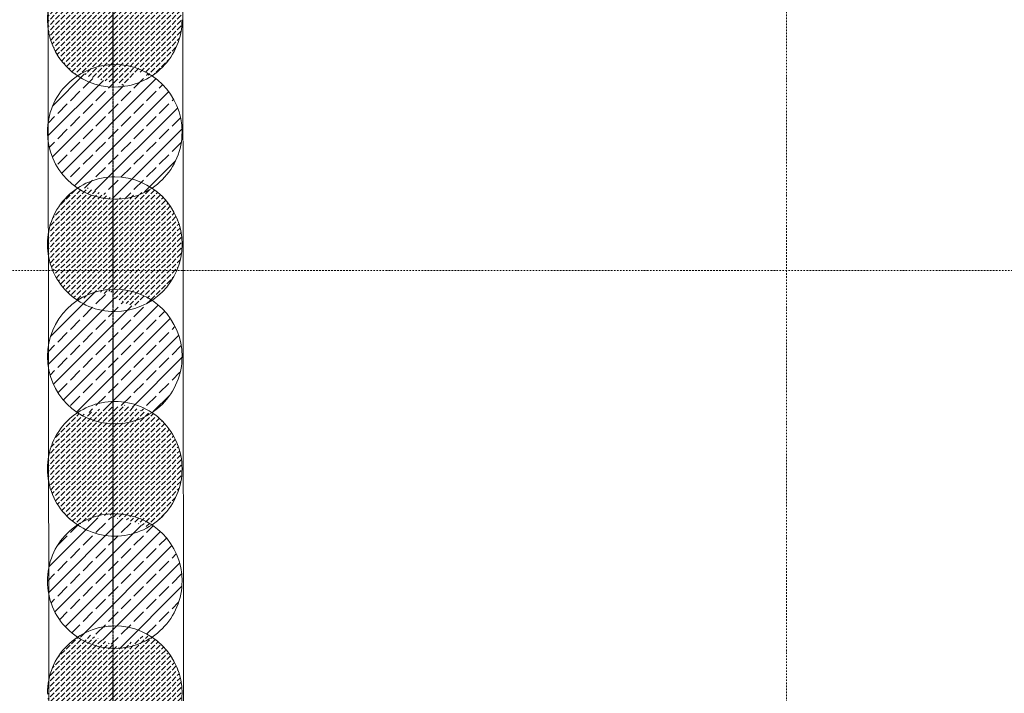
# Model space of a CAD drawing. Header units: millimetres. Extents: x 1523 to 73204, y -91281 to 10268.
# Tile 78 of 120: x 49681 to 56261, y -78926 to -74426. Entities that reach past the tile are written whole.
import ezdxf

# ---------------------------------------------------------------- set-up
doc = ezdxf.new("R2010")
doc.units = ezdxf.units.MM
doc.linetypes.add('IMPORT-STRICHPUNKT _7_', pattern=[20, 10, -5, 0, -5])
doc.linetypes.add('Rasterlinie', pattern=[22.224999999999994, 12.7, -3.174999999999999, 3.174999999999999, -3.174999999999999])
for name, color, linetype, lineweight, true_color in [('10 A--Wand außen _ Verbau _Bohrpfahlwand_ _Aktuell_', 7, 'Continuous', 13, 0x656565), ('10 A--Wand außen _ Verbau _modelliert_ _aktuell_', 7, 'Continuous', 13, 0x656565), ('90 A--Achsraster _1_50_', 7, 'IMPORT-STRICHPUNKT _7_', 13, 0x656565), ('Xref_706_5_--_ÜP_-1_000_16_Übersichtsplan UG_IFC 2025_01_13_dwg', 7, 'Continuous', 13, 0x767676)]:
    doc.layers.add(name, color=color, linetype=linetype, lineweight=lineweight, true_color=true_color)
doc.layers.add('S-GRID-____-OTLN', color=7, linetype='Continuous', lineweight=9)
pattern_1 = [(131.336, (0, 0), (90.10191527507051, 79.25682849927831), []), (131.336, (-45.051, -39.629), (90.10191527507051, 79.25682849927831), [90, -30])]
pattern_2 = [(131.336, (0, 0), (37.54246469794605, 33.02367854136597), [37.5, -12.5]), (131.336, (-35.283, 2.259), (37.54246469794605, 33.02367854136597), [37.5, -12.5])]

# ---------------------------------------------------------------- blocks, each defined once
blk = doc.blocks.new('Xref_706_5_--_ÜP_-1_000_11_Übersichtsplan UG_IFC 2024_09_30_dwg_Standard-Rastermarker_3-41960556-SuD_-1UG gesamt Plot  - Blatt 7')
at = {"layer": '90 A--Achsraster _1_50_', "color": 9, "true_color": 0xcbcbcb}
blk.add_line((0, 0), (23499.99999999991, 5.414335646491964e-13), dxfattribs=at)
blk = doc.blocks.new('Xref_706_5_--_ÜP_-1_000_11_Übersichtsplan UG_IFC 2024_09_30_dwg_Standard-Rastermarker_18-41960571-SuD_-1UG gesamt Plot  - Blatt 7')
at = {"layer": '90 A--Achsraster _1_50_', "color": 9, "true_color": 0xcbcbcb}
blk.add_line((77457.76427660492, 0), (99659.22578568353, -2.165734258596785e-12), dxfattribs=at)
blk = doc.blocks.new('Xref_706_5_--_ÜP_-1_000_16_Übersichtsplan UG_IFC 2025_01_13_dwg-35469238-SuD_-1UG gesamt Plot  - Blatt 7')
at = {"layer": '10 A--Wand außen _ Verbau _modelliert_ _aktuell_', "true_color": 0xcbcbcb}
h = blk.add_hatch(dxfattribs=at)
h.set_pattern_fill('FP_5', color=9, style=0, pattern_type=2)
h.set_pattern_definition(pattern_2)
h.paths.add_polyline_path([(69844.992197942, -80872.66968613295), (69760.82177667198, -80784.60484967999), (69764.50259158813, -80727.12014915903), (69788.00781175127, -80716.28044478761), (69783.96030212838, -80705.17236761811), (69786.51264093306, -80702.2933971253), (69785.20801347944, -80699.46439418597), (69787.2541258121, -80696.73144908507), (69768.53926839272, -80664.0778168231), (69722.6134837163, -80607.29910750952), (69667.00030855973, -80557.995488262), (69604.03051561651, -80518.51793389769), (69535.42175668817, -80489.94328918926), (69463.0454998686, -80473.05099595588), (69388.87598077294, -80468.30183192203), (69314.93635053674, -80475.82534190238), (69243.2434895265, -80495.41630415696), (69175.75299210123, -80526.54032830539), (69114.3058230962, -80568.34843210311), (69060.57810110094, -80619.70019946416), (69038.78691253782, -80648.80618796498), (69040.46775680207, -80651.77777460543), (69038.38379303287, -80655.10186013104), (69042.56569946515, -80664.17006236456), (69027.6909488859, -80684.03792400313), (69046.71201202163, -80870.97332764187), (68949.6153962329, -80963.77612367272), (69027.57713321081, -81078.35984292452), (69000.720145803, -81104.02915698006), (69010.64729204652, -81131.27344218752), (69008.09495324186, -81134.15241268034), (69009.39958069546, -81136.98141561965), (69007.35346836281, -81139.71436072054), (69026.06832578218, -81172.36799298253), (69071.9941104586, -81229.14670229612), (69127.60728561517, -81278.4503215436), (69190.57707855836, -81317.92787590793), (69259.18583748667, -81346.50252061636), (69331.56209430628, -81363.39481384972), (69405.73161340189, -81368.14397788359), (69479.67124363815, -81360.62046790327), (69551.36410464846, -81341.02950564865), (69618.85460207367, -81309.9054815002), (69680.30177107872, -81268.09737770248), (69734.02949307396, -81216.74561034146), (69755.8206816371, -81187.63962184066), (69747.92034439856, -81173.67251192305), (69749.79787306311, -81167.85062418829), (69737.13070787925, -81154.59737187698), (69766.89133667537, -81114.84678567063), (69798.09006727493, -81018.10498329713)])
h = blk.add_hatch(dxfattribs=at)
h.set_pattern_fill('FP_4', color=9, style=0, pattern_type=2)
h.set_pattern_definition(pattern_1)
h.paths.add_polyline_path([(70594.85133832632, -80994.90332269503), (70554.41131284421, -80777.69896016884), (70534.5573841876, -80762.83464099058), (70541.59088269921, -80758.85622236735), (70533.73490162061, -80747.30994896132), (70535.72133908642, -80744.65671020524), (70517.00648166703, -80712.00307794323), (70471.08069699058, -80655.22436862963), (70415.46752183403, -80605.92074938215), (70352.49772889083, -80566.44319501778), (70283.88896996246, -80537.86855030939), (70211.51271314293, -80520.976257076), (70137.34319404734, -80516.22709304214), (70063.403563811, -80523.75060302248), (69991.71070280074, -80543.34156527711), (69924.22020537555, -80574.46558942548), (69861.32065858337, -80617.66184376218), (69807.26013904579, -80670.00987814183), (69785.20801347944, -80699.46439418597), (69786.51264093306, -80702.2933971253), (69783.96030212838, -80705.17236761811), (69788.00781175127, -80716.28044478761), (69764.50259158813, -80727.12014915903), (69760.82177667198, -80784.60484967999), (69844.992197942, -80872.66968613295), (69766.89133667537, -81114.84678567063), (69737.13070787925, -81154.59737187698), (69749.79787306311, -81167.85062418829), (69747.92034439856, -81173.67251192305), (69773.72174880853, -81219.28715349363), (69820.46132373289, -81277.07196341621), (69876.07449888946, -81326.3755826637), (69939.04429183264, -81365.85313702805), (70007.65305076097, -81394.42778173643), (70080.02930758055, -81411.32007496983), (70154.19882667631, -81416.06923900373), (70228.1384569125, -81408.54572902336), (70299.83131792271, -81388.95476676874), (70367.32181534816, -81357.83074262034), (70430.22136214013, -81314.63448828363), (70482.49670634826, -81264.67087146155), (70504.28789491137, -81235.5648829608), (70502.65607247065, -81232.67996264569), (70513.48530734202, -81220.46487286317), (70504.14303867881, -81170.28732017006), (70593.8124947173, -80996.91192108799), (70593.38320107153, -80995.73375787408)])
h = blk.add_hatch(dxfattribs=at)
h.set_pattern_fill('FP_5', color=9, style=0, pattern_type=2)
h.set_pattern_definition(pattern_2)
h.paths.add_polyline_path([(71328.3229248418, -80895.45440599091), (71256.81646146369, -80841.91865932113), (71283.21943485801, -80790.86865576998), (71266.28748518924, -80760.93443967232), (71219.54791026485, -80703.14962974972), (71163.93473510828, -80653.84601050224), (71100.96494216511, -80614.3684561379), (71032.35618323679, -80585.79381142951), (70959.97992641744, -80568.90151819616), (70885.81040732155, -80564.15235416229), (70811.41051780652, -80571.80163569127), (70740.17791607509, -80591.26682639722), (70672.68741864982, -80622.39085054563), (70611.24024964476, -80664.19895434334), (70557.51252764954, -80715.5507217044), (70533.73490162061, -80747.30994896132), (70541.59088269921, -80758.85622236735), (70534.5573841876, -80762.83464099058), (70554.41131284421, -80777.69896016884), (70594.85133832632, -80994.90332269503), (70593.38320107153, -80995.73375787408), (70593.8124947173, -80996.91192108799), (70504.14303867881, -81170.28732017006), (70513.48530734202, -81220.46487286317), (70502.65607247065, -81232.67996264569), (70523.00275233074, -81268.2185152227), (70568.92853700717, -81324.9972245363), (70624.54171216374, -81374.30084378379), (70687.51150510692, -81413.77839814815), (70756.12026403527, -81442.35304285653), (70828.49652085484, -81459.24533608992), (70902.6660399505, -81463.99450012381), (70976.60567018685, -81456.47099014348), (71048.298531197, -81436.88002788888), (71115.78902862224, -81405.75600374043), (71177.23619762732, -81363.94789994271), (71230.96391962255, -81312.59613258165), (71251.9693029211, -81284.53972606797), (71251.02286031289, -81283.5494932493), (71235.84276933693, -81250.63241652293), (71241.8472039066, -81239.02287537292), (71219.8988361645, -81216.0589958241), (71204.70725216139, -81134.46462787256), (71231.38869660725, -81082.87620207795), (71192.78436392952, -81070.4265045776), (71256.45405753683, -81034.41246485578), (71310.44115639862, -80930.02870672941)])
h = blk.add_hatch(dxfattribs=at)
h.set_pattern_fill('FP_4', color=9, style=0, pattern_type=2)
h.set_pattern_definition(pattern_1)
h.paths.add_polyline_path([(72017.99987850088, -81307.66211418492), (71990.09781782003, -81205.55490105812), (71969.12785660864, -80999.46609648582), (72034.98162893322, -80872.13819061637), (72034.38801350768, -80840.44788327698), (72032.1955131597, -80837.2254711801), (71992.57990970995, -80779.00071427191), (71941.22814234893, -80725.27299227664), (71881.73345377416, -80680.73026948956), (71815.71870399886, -80646.58755527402), (71744.98460330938, -80623.77617387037), (71671.46059358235, -80612.91836029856), (71597.15221814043, -80614.31028740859), (71524.08641575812, -80627.91398705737), (71454.25623105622, -80653.35838578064), (71389.56644943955, -80689.9494267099), (71331.78163951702, -80736.6890016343), (71281.56615130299, -80794.06527041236), (71256.81646146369, -80841.91865932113), (71328.3229248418, -80895.45440599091), (71256.45405753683, -81034.41246485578), (71192.78436392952, -81070.4265045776), (71231.38869660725, -81082.87620207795), (71204.70725216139, -81134.46462787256), (71219.8988361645, -81216.0589958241), (71241.8472039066, -81239.02287537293), (71235.84276933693, -81250.63241652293), (71251.82643853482, -81284.73054673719), (71292.83096411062, -81344.99666225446), (71344.18273147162, -81398.72438424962), (71406.14233672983, -81444.54195767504), (71469.6921698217, -81477.40982125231), (71540.4262705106, -81500.22120265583), (71613.95028023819, -81511.07901622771), (71688.2586556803, -81509.6870891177), (71761.32445806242, -81496.08338946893), (71831.15464276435, -81470.63899074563), (71895.84442438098, -81434.04794981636), (71953.62923430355, -81387.308374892), (72002.93285355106, -81331.69519973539), (72008.76943832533, -81322.38538962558)])
h = blk.add_hatch(dxfattribs=at)
h.set_pattern_fill('FP_5', color=9, style=0, pattern_type=2)
h.set_pattern_definition(pattern_2)
h.paths.add_polyline_path([(72792.88508998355, -80918.57099776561), (72780.5855067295, -80896.82640306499), (72784.40244966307, -80891.72820032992), (72780.9915132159, -80885.63396438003), (72741.04712298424, -80826.92597539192), (72689.69535562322, -80773.1982533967), (72630.20066704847, -80728.65553060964), (72564.18591727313, -80694.51281639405), (72493.45181658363, -80671.70143499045), (72419.92780685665, -80660.84362141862), (72345.61943141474, -80662.23554852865), (72272.55362903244, -80675.83924817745), (72202.7234443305, -80701.28364690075), (72138.03366271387, -80737.87468782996), (72080.24885279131, -80784.6142627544), (72032.65226470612, -80838.30195202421), (72034.38801350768, -80840.44788327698), (72034.98162893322, -80872.13819061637), (71969.12785660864, -80999.46609648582), (71990.09781782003, -81205.55490105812), (72017.99987850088, -81307.66211418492), (72002.93285355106, -81331.69519973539), (72001.06984946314, -81333.7966189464), (72041.29817738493, -81392.92192337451), (72092.64994474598, -81446.64964536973), (72152.14463332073, -81491.19236815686), (72218.159383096, -81525.33508237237), (72288.89348378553, -81548.14646377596), (72362.41749351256, -81559.00427734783), (72436.72586895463, -81557.61235023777), (72509.7916713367, -81544.00865058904), (72579.62185603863, -81518.56425186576), (72644.31163765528, -81481.97321093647), (72702.09644757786, -81435.23363601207), (72749.5370627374, -81381.72188006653), (72747.95728686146, -81379.4000154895), (72689.7187904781, -81166.27702681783), (72726.65221041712, -81136.4032182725), (72721.84352533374, -81089.14437261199), (72778.74819816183, -80952.51418806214)])
h = blk.add_hatch(dxfattribs=at)
h.set_pattern_fill('FP_4', color=9, style=0, pattern_type=2)
h.set_pattern_definition(pattern_1)
h.paths.add_polyline_path([(73589.56093643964, -81149.42139418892), (73509.328789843, -80975.44300831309), (73528.46999969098, -80953.85223116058), (73525.50351306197, -80949.49225812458), (73532.86966293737, -80939.65346145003), (73529.45872649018, -80933.55922550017), (73489.5143362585, -80874.85123651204), (73438.16256889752, -80821.12351451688), (73378.66788032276, -80776.58079172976), (73312.6531305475, -80742.43807751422), (73241.91902985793, -80719.6266961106), (73168.39502013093, -80708.76888253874), (73094.08664468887, -80710.16080964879), (73021.02084230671, -80723.76450929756), (72951.19065760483, -80749.20890802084), (72886.50087598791, -80785.79994895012), (72828.7160660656, -80832.53952387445), (72781.275450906, -80886.05127982), (72782.85522678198, -80888.37314439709), (72784.40244966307, -80891.72820032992), (72780.5855067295, -80896.82640306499), (72792.88508998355, -80918.57099776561), (72721.84352533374, -81089.14437261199), (72726.65221041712, -81136.4032182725), (72689.7187904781, -81166.27702681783), (72748.76143863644, -81380.58191195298), (72789.7653906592, -81440.84718449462), (72841.11715802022, -81494.57490648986), (72900.611846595, -81539.11762927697), (72966.62659637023, -81573.26034349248), (73037.36069705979, -81596.07172489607), (73110.8847067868, -81606.92953846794), (73185.19308222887, -81605.53761135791), (73258.25888461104, -81591.93391170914), (73328.08906931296, -81566.48951298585), (73392.77885092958, -81529.89847205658), (73450.56366085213, -81483.15889713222), (73498.02615636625, -81429.30542728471), (73496.42450013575, -81427.32527660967), (73492.7223095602, -81417.16490086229), (73508.57529344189, -81399.28315540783), (73483.37502466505, -81354.73126941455), (73552.27800493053, -81221.50773679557)])
h = blk.add_hatch(dxfattribs=at)
h.set_pattern_fill('FP_5', color=9, style=0, pattern_type=2)
h.set_pattern_definition(pattern_2)
h.paths.add_polyline_path([(74310.91367747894, -81051.71416406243), (74268.99276160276, -81038.19488564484), (74291.98672884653, -81031.91149929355), (74270.31965204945, -81009.2419255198), (74284.13873150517, -80993.65437032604), (74277.92593976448, -80981.48448662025), (74237.98154953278, -80922.77649763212), (74186.62978217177, -80869.04877563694), (74127.13509359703, -80824.50605284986), (74061.12034382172, -80790.36333863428), (73990.38624313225, -80767.55195723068), (73916.86223340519, -80756.69414365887), (73842.55385796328, -80758.08607076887), (73769.48805558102, -80771.68977041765), (73699.65787087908, -80797.13416914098), (73634.96808926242, -80833.72521007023), (73577.18327933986, -80880.46478499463), (73529.7426641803, -80933.97654094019), (73531.32244005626, -80936.29840551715), (73532.86966293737, -80939.65346145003), (73525.50351306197, -80949.49225812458), (73528.46999969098, -80953.85223116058), (73509.328789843, -80975.44300831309), (73589.56093643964, -81149.42139418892), (73483.37502466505, -81354.73126941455), (73508.57529344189, -81399.28315540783), (73492.7223095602, -81417.16490086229), (73496.42450013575, -81427.32527660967), (73499.58405188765, -81431.96900576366), (73538.23260393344, -81488.77244561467), (73589.58437129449, -81542.50016760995), (73649.07905986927, -81587.04289039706), (73715.09380964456, -81621.18560461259), (73785.82791033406, -81643.99698601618), (73859.3519200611, -81654.85479958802), (73933.66029550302, -81653.462872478), (74006.72609788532, -81639.85917282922), (74076.55628258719, -81614.41477410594), (74141.24606420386, -81577.82373317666), (74199.03087412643, -81531.08415825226), (74246.47148928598, -81477.5724023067), (74244.89171341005, -81475.25053772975), (74224.88025094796, -81420.33062647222), (74235.9113989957, -81373.06687174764), (74194.17672700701, -81336.06717929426), (74213.13728897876, -81207.67516614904), (74280.25704864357, -81100.61388951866)])
at = {"layer": '10 A--Wand außen _ Verbau _Bohrpfahlwand_ _Aktuell_', "color": 9, "true_color": 0xcbcbcb, "flags": 128}
for points in [[(65024.0224678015, -62397.94144423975), (64170.70826862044, -63170.6686398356), (63094.00406905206, -79985.9717375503), (63157.07279164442, -80069.4022995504), (63872.85241536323, -81016.27253602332), (73710.14881594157, -81635.9182640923)], [(73766.72717516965, -80737.6984194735), (64341.69751833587, -80144.02114007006), (64013.52457725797, -79709.8970325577), (65045.53186697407, -63592.64274620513), (65487.14078564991, -63192.73937930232)], [(73768.27109873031, -80737.79833526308), (79056.32105712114, -81089.14671884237), (78998.81057807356, -81987.30996262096), (77888.43753411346, -99328.43233689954), (77564.46117009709, -104388.5076232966)], [(73708.6048923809, -81635.81834830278), (78100.78797758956, -81927.6435843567), (76990.27687818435, -99270.92202355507), (76666.3002156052, -104331.0019729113)]]:
    blk.add_lwpolyline(points, dxfattribs=at)
at = {"layer": '10 A--Wand außen _ Verbau _modelliert_ _aktuell_', "color": 9, "true_color": 0xcbcbcb}
for centre, radius, start, end in [((69397.30379708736, -80918.22290490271), 450.0000000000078, 356.3362835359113, 86.33628353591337), ((70145.77101036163, -80966.1481660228), 450.0000000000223, 86.3362835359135, 176.3362835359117), ((70145.77101036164, -80966.14816602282), 449.9999999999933, 356.336283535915, 86.33628353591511), ((70894.23822363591, -81014.07342714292), 449.9999999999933, 86.33628353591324, 176.3362835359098), ((70894.23822363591, -81014.07342714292), 450.0000000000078, 356.336283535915, 86.33628353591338), ((71642.70543691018, -81061.99868826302), 450.0000000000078, 86.33628353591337, 176.3362835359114), ((71642.7054369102, -81061.99868826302), 450.0000000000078, 356.3362835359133, 86.33628353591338), ((72391.17265018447, -81109.9239493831), 449.9999999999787, 86.33628353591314, 176.3362835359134), ((72391.17265018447, -81109.92394938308), 449.9999999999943, 356.3362835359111, 86.3362835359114), ((73139.63986345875, -81157.84921050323), 450.0000000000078, 86.33628353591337, 176.3362835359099), ((73139.63986345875, -81157.84921050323), 450.0000000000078, 356.3362835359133, 86.33628353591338), ((73888.10707673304, -81205.77447162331), 449.9999999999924, 86.3362835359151, 176.3362835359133), ((73888.10707673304, -81205.77447162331), 450.0000000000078, 356.3362835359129, 86.33628353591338), ((69397.30379708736, -80918.22290490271), 450.0000000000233, 176.3362835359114, 266.3362835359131), ((69397.30379708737, -80918.22290490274), 449.9999999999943, 266.3362835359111, 356.3362835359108), ((70145.77101036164, -80966.14816602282), 450.0000000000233, 176.3362835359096, 266.3362835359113), ((70145.77101036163, -80966.1481660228), 450.0000000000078, 266.336283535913, 356.336283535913), ((70894.23822363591, -81014.07342714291), 450.0000000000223, 176.3362835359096, 266.3362835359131), ((70894.2382236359, -81014.07342714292), 450.0000000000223, 266.3362835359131, 356.3362835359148), ((71642.70543691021, -81061.99868826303), 450.0000000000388, 176.3362835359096, 266.3362835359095), ((71642.70543691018, -81061.99868826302), 449.9999999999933, 266.3362835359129, 356.3362835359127), ((72391.17265018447, -81109.9239493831), 449.9999999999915, 176.3362835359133, 266.3362835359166), ((73139.63986345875, -81157.84921050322), 450.0000000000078, 176.3362835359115, 266.3362835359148), ((72391.17265018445, -81109.9239493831), 450.0000000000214, 266.336283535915, 356.3362835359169), ((73139.63986345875, -81157.84921050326), 449.9999999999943, 266.3362835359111, 356.3362835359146), ((73888.10707673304, -81205.77447162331), 449.9999999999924, 176.3362835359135, 266.3362835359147)]:
    blk.add_arc(centre, radius, start, end, dxfattribs=at)
at = {"extrusion": (0, 0, -1), "zscale": -1, "rotation": 273.6637164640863}
blk.add_blockref('Xref_706_5_--_ÜP_-1_000_11_Übersichtsplan UG_IFC 2024_09_30_dwg_Standard-Rastermarker_18-41960571-SuD_-1UG gesamt Plot  - Blatt 7', (-77316.38703415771, 16543.54114471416), dxfattribs=at)
at = {"rotation": 176.3362835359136}
for p in [(82577.87610654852, -77263.61286964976), (82290.32453982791, -81754.41614929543)]:
    blk.add_blockref('Xref_706_5_--_ÜP_-1_000_11_Übersichtsplan UG_IFC 2024_09_30_dwg_Standard-Rastermarker_3-41960556-SuD_-1UG gesamt Plot  - Blatt 7', p, dxfattribs=at)

msp = doc.modelspace()

# ---------------------------------------------------------------- linework, layer by layer
at = {"layer": 'S-GRID-____-OTLN', "linetype": 'Rasterlinie', "lineweight": 25}
msp.add_line((50305.78734537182, -90080.02939296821), (50305.78734537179, -65373.77951760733), dxfattribs=at)

# ---------------------------------------------------------------- block references
at = {"layer": 'Xref_706_5_--_ÜP_-1_000_16_Übersichtsplan UG_IFC 2025_01_13_dwg', "color": 9, "true_color": 0xcbcbcb, "rotation": 273.6637164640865}
msp.add_blockref('Xref_706_5_--_ÜP_-1_000_16_Übersichtsplan UG_IFC 2025_01_13_dwg-35469238-SuD_-1UG gesamt Plot  - Blatt 7', (126634.7370214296, 0), dxfattribs=at)

doc.saveas('drawing.dxf')
